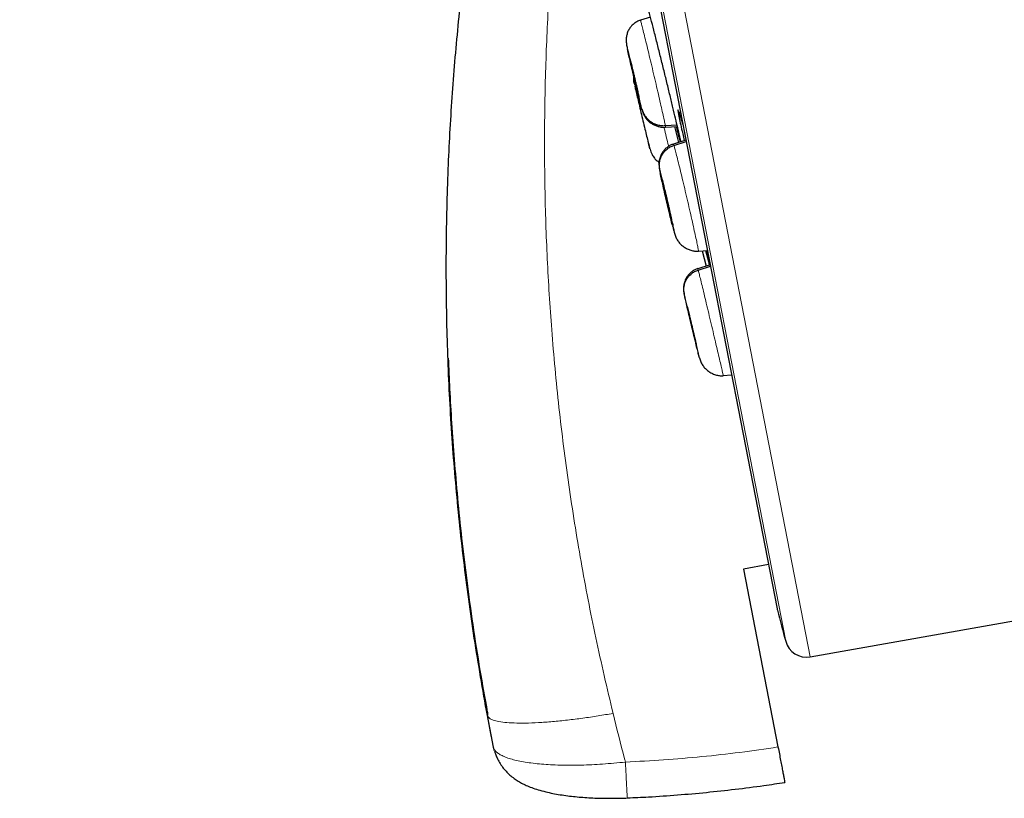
# Model space of a CAD drawing. Header units: millimetres. Extents: x 8 to 2314, y 12 to 2305.
# Tile 29 of 156: x 468 to 490, y 1761 to 1779. Entities that reach past the tile are written whole.
import ezdxf

# ---------------------------------------------------------------- set-up
doc = ezdxf.new("R2010")
doc.units = ezdxf.units.MM

msp = doc.modelspace()

# ---------------------------------------------------------------- linework, layer by layer
at = {"color": 252, "linetype": 'Continuous', "lineweight": 0}
for p, q in [((468.025, 1856.666), (485.957, 1764.411)), ((485.388, 1764.774), (467.632, 1856.116)), ((467.722, 1855.379), (485.195, 1765.491)), ((481.717, 1778.51), (481.704, 1778.57)), ((482.957, 1776.348), (482.953, 1776.367))]:
    msp.add_line(p, q, dxfattribs=at)
at = {"color": 7, "linetype": 'Continuous', "lineweight": 30}
for p, q in [((467.728, 1855.344), (485.187, 1765.525)), ((482.254, 1779.239), (482.022, 1779.164)), ((482.021, 1779.165), (482.022, 1779.162)), ((481.776, 1778.27), (481.773, 1778.283)), ((482.599, 1776.723), (482.868, 1776.742)), ((482.604, 1776.687), (482.877, 1776.706)), ((482.808, 1776.7), (482.901, 1776.33)), ((483.075, 1776.386), (482.785, 1776.292)), ((482.796, 1776.264), (483.081, 1776.356)), ((482.44, 1775.883), (482.464, 1775.869)), ((482.743, 1774.527), (482.739, 1774.538)), ((482.809, 1774.236), (482.817, 1774.21)), ((483.365, 1773.822), (483.365, 1773.816)), ((483.366, 1773.816), (483.572, 1773.831)), ((483.454, 1773.823), (483.546, 1773.467)), ((483.532, 1773.828), (483.618, 1773.49)), ((483.635, 1773.496), (483.352, 1773.404)), ((483.354, 1773.398), (483.353, 1773.404)), ((483.361, 1773.375), (483.643, 1773.466)), ((483.316, 1771.64), (483.313, 1771.651)), ((483.939, 1770.936), (483.94, 1770.929)), ((483.94, 1770.93), (484.133, 1770.944)), ((484.987, 1766.55), (484.408, 1766.442)), ((484.408, 1766.442), (485.209, 1762.321)), ((485.957, 1764.411), (491.253, 1765.345)), ((478.473, 1763.131), (478.472, 1763.054)), ((478.614, 1762.315), (478.472, 1763.054)), ((478.569, 1762.549), (478.472, 1763.054)), ((478.616, 1762.307), (478.614, 1762.315)), ((478.635, 1762.229), (478.616, 1762.307))]:
    msp.add_line(p, q, dxfattribs=at)
for centre, radius, start, end in [((485.677, 1765.621), 0.5, 191, 195.0295), ((1114.462, 1934.45), 651.556, 195.029522, 195.094856), ((485.87, 1764.904), 0.5, 195.0949, 280)]:
    msp.add_arc(centre, radius, start, end, dxfattribs=at)
at = {"color": 252, "linetype": 'Continuous', "lineweight": 0}
for points, knots in [([(478.216, 1858.832), (478.22, 1858.809), (478.229, 1858.765), (478.299, 1858.404), (478.411, 1857.829), (478.567, 1857.024), (478.767, 1855.996), (479.009, 1854.75), (479.293, 1853.293), (479.616, 1851.631), (479.977, 1849.773), (480.374, 1847.729), (480.806, 1845.508), (481.27, 1843.122), (481.763, 1840.582), (482.284, 1837.902), (482.83, 1835.095), (483.398, 1832.174), (483.985, 1829.155), (484.588, 1826.053), (485.204, 1822.883), (485.83, 1819.661), (486.463, 1816.403), (487.1, 1813.126), (487.738, 1809.845), (488.373, 1806.579), (489.002, 1803.342), (489.622, 1800.151), (490.231, 1797.022), (490.824, 1793.971), (491.399, 1791.013), (491.953, 1788.162), (492.483, 1785.434), (492.987, 1782.841), (493.462, 1780.398), (493.906, 1778.115), (494.316, 1776.005), (494.69, 1774.078), (495.028, 1772.343), (495.325, 1770.813), (495.585, 1769.477), (495.722, 1768.769), (495.791, 1768.415)], [0, 0, 0, 0, 0.025, 0.05, 0.075, 0.1, 0.125, 0.15, 0.175, 0.2, 0.225, 0.25, 0.275, 0.3, 0.325, 0.35, 0.375, 0.4, 0.425, 0.45, 0.475, 0.5, 0.525, 0.55, 0.575, 0.6, 0.625, 0.65, 0.675, 0.7, 0.725, 0.75, 0.775, 0.8, 0.825, 0.85, 0.875, 0.9, 0.925, 0.95, 0.975, 1, 1, 1, 1]), ([(497.248, 1769.305), (497.21, 1769.501), (497.133, 1769.895), (497.002, 1770.568), (496.86, 1771.299), (496.705, 1772.095), (496.54, 1772.947), (496.364, 1773.853), (496.178, 1774.811), (495.981, 1775.823), (495.772, 1776.897), (495.552, 1778.032), (495.32, 1779.227), (495.078, 1780.473), (494.826, 1781.768), (494.566, 1783.103), (494.3, 1784.474), (494.027, 1785.879), (493.746, 1787.323), (493.456, 1788.813), (493.158, 1790.349), (492.851, 1791.927), (492.538, 1793.538), (492.219, 1795.179), (491.896, 1796.838), (491.571, 1798.511), (491.244, 1800.195), (490.913, 1801.899), (490.576, 1803.63), (490.235, 1805.386), (489.889, 1807.164), (489.542, 1808.95), (489.194, 1810.742), (488.847, 1812.525), (488.503, 1814.297), (488.161, 1816.054), (487.821, 1817.804), (487.481, 1819.555), (487.141, 1821.303), (486.802, 1823.047), (486.466, 1824.772), (486.135, 1826.477), (485.81, 1828.15), (485.491, 1829.788), (485.18, 1831.39), (484.874, 1832.964), (484.572, 1834.517), (484.275, 1836.046), (483.983, 1837.548), (483.699, 1839.01), (483.423, 1840.432), (483.156, 1841.8), (482.901, 1843.115), (482.656, 1844.376), (482.42, 1845.589), (482.193, 1846.759), (481.974, 1847.884), (481.765, 1848.96), (481.567, 1849.98), (481.38, 1850.941), (481.206, 1851.836), (481.045, 1852.664), (480.896, 1853.427), (480.76, 1854.128), (480.636, 1854.769), (480.523, 1855.347), (480.423, 1855.86), (480.337, 1856.307), (480.263, 1856.685), (480.203, 1856.993), (480.157, 1857.231), (480.124, 1857.4), (480.104, 1857.506), (480.101, 1857.52), (480.1, 1857.526)], [0, 0, 0, 0, 0.013945, 0.02789, 0.041835, 0.055781, 0.069728, 0.083426, 0.097126, 0.110826, 0.124528, 0.138481, 0.152437, 0.166395, 0.180356, 0.194319, 0.208035, 0.221754, 0.235476, 0.249202, 0.263181, 0.277165, 0.291153, 0.305146, 0.319147, 0.332905, 0.346672, 0.360448, 0.374234, 0.388281, 0.402337, 0.416398, 0.430461, 0.444524, 0.458331, 0.472132, 0.485923, 0.499702, 0.513718, 0.527724, 0.541722, 0.555714, 0.569704, 0.583443, 0.597184, 0.610928, 0.624677, 0.638684, 0.652696, 0.666713, 0.680732, 0.694752, 0.708523, 0.722296, 0.73607, 0.749845, 0.763872, 0.777899, 0.791927, 0.805955, 0.819984, 0.833763, 0.847543, 0.861323, 0.875104, 0.88909, 0.903078, 0.917066, 0.931055, 0.945045, 0.958784, 0.972523, 0.986262, 1, 1, 1, 1]), ([(480.266, 1783.538), (480.2, 1782.988), (480.066, 1781.888), (479.928, 1780.234), (479.835, 1778.581), (479.793, 1776.93), (479.799, 1775.281), (479.853, 1773.635), (479.959, 1771.938), (480.123, 1770.191), (480.35, 1768.399), (480.636, 1766.619), (480.974, 1764.851), (481.248, 1763.683), (481.385, 1763.1)], [0, 0, 0, 0, 0.080764, 0.161424, 0.241857, 0.322079, 0.402159, 0.482163, 0.56214, 0.650034, 0.737766, 0.825345, 0.912777, 1, 1, 1, 1]), ([(482.022, 1779.162), (482.023, 1779.161), (482.025, 1779.159), (482.041, 1779.1), (482.067, 1778.997), (482.104, 1778.851), (482.148, 1778.67), (482.199, 1778.459), (482.254, 1778.229), (482.311, 1777.987), (482.368, 1777.743), (482.423, 1777.506), (482.474, 1777.285), (482.519, 1777.088), (482.556, 1776.924), (482.584, 1776.794), (482.594, 1776.746), (482.599, 1776.723)], [0, 0, 0, 0, 0.052784, 0.120484, 0.18816, 0.255827, 0.323437, 0.391011, 0.458675, 0.526338, 0.593913, 0.661523, 0.72919, 0.796866, 0.864566, 0.932236, 1, 1, 1, 1]), ([(481.704, 1778.57), (481.702, 1778.581), (481.698, 1778.604), (481.708, 1778.572), (481.728, 1778.493), (481.758, 1778.37), (481.797, 1778.211), (481.841, 1778.026), (481.888, 1777.829), (481.934, 1777.633), (481.976, 1777.45), (482.011, 1777.295), (482.038, 1777.174), (482.047, 1777.132), (482.051, 1777.111)], [0, 0, 0, 0, 0.083336, 0.16667, 0.250005, 0.333339, 0.416673, 0.500003, 0.583336, 0.666668, 0.750003, 0.833337, 0.916667, 1, 1, 1, 1]), ([(482.923, 1777.02), (482.922, 1777.023), (482.909, 1777.062), (482.897, 1777.09), (482.888, 1777.094), (482.892, 1777.055), (482.9, 1777.008), (482.903, 1776.995)], [0, 0, 0, 0, 0.029321, 0.312992, 0.596173, 0.879352, 1, 1, 1, 1]), ([(482.599, 1776.723), (482.603, 1776.704), (482.607, 1776.68), (482.605, 1776.687), (482.604, 1776.689)], [0, 0, 0, 0, 0.814125, 1, 1, 1, 1]), ([(482.573, 1776.667), (482.589, 1776.6), (482.623, 1776.456), (482.657, 1776.313), (482.673, 1776.248), (482.674, 1776.242)], [0, 0, 0, 0, 0.443828, 0.946635, 1, 1, 1, 1]), ([(482.785, 1776.292), (482.785, 1776.293), (482.784, 1776.301), (482.791, 1776.281), (482.796, 1776.264)], [0, 0, 0, 0, 0.130688, 1, 1, 1, 1]), ([(482.796, 1776.264), (482.803, 1776.241), (482.816, 1776.197), (482.848, 1776.072), (482.889, 1775.912), (482.937, 1775.719), (482.99, 1775.5), (483.046, 1775.265), (483.103, 1775.021), (483.159, 1774.778), (483.212, 1774.546), (483.26, 1774.332), (483.301, 1774.148), (483.333, 1773.997), (483.354, 1773.89), (483.365, 1773.83), (483.365, 1773.824), (483.365, 1773.822)], [0, 0, 0, 0, 0.06913, 0.138164, 0.207229, 0.276269, 0.345301, 0.414275, 0.483215, 0.552245, 0.621272, 0.690206, 0.759179, 0.828211, 0.897251, 0.966318, 1, 1, 1, 1]), ([(482.479, 1775.63), (482.475, 1775.652), (482.464, 1775.703), (482.461, 1775.731), (482.467, 1775.712), (482.47, 1775.703)], [0, 0, 0, 0, 0.259574, 0.629782, 1, 1, 1, 1]), ([(482.47, 1775.703), (482.476, 1775.683), (482.487, 1775.644), (482.517, 1775.527), (482.555, 1775.375), (482.599, 1775.194), (482.645, 1774.999), (482.691, 1774.801), (482.733, 1774.615), (482.769, 1774.453), (482.797, 1774.325), (482.813, 1774.243), (482.818, 1774.207), (482.812, 1774.226), (482.809, 1774.236)], [0, 0, 0, 0, 0.083333, 0.166663, 0.249999, 0.333335, 0.416669, 0.499998, 0.58333, 0.666662, 0.749996, 0.83333, 0.916664, 1, 1, 1, 1]), ([(482.809, 1774.236), (482.803, 1774.255), (482.792, 1774.293), (482.771, 1774.376), (482.761, 1774.418)], [0, 0, 0, 0, 0.500007, 1, 1, 1, 1]), ([(483.353, 1773.404), (483.352, 1773.405), (483.351, 1773.413), (483.356, 1773.393), (483.361, 1773.375)], [0, 0, 0, 0, 0.124969, 1, 1, 1, 1]), ([(483.361, 1773.375), (483.366, 1773.353), (483.377, 1773.308), (483.408, 1773.182), (483.447, 1773.022), (483.494, 1772.829), (483.546, 1772.61), (483.602, 1772.374), (483.66, 1772.13), (483.717, 1771.888), (483.772, 1771.656), (483.822, 1771.443), (483.865, 1771.259), (483.9, 1771.109), (483.925, 1771.003), (483.938, 1770.943), (483.939, 1770.938), (483.939, 1770.936)], [0, 0, 0, 0, 0.069144, 0.138192, 0.207271, 0.276325, 0.345371, 0.414359, 0.483311, 0.552354, 0.621395, 0.690345, 0.759331, 0.828377, 0.897432, 0.966511, 1, 1, 1, 1]), ([(483.039, 1772.802), (483.036, 1772.817), (483.03, 1772.846), (483.035, 1772.825), (483.038, 1772.815)], [0, 0, 0, 0, 0.488187, 1, 1, 1, 1]), ([(483.038, 1772.815), (483.043, 1772.795), (483.052, 1772.756), (483.081, 1772.638), (483.118, 1772.486), (483.161, 1772.305), (483.208, 1772.109), (483.254, 1771.912), (483.298, 1771.726), (483.336, 1771.564), (483.366, 1771.438), (483.384, 1771.356), (483.392, 1771.32), (483.387, 1771.34), (483.385, 1771.35)], [0, 0, 0, 0, 0.083335, 0.166669, 0.250003, 0.333337, 0.416668, 0.499999, 0.583332, 0.66666, 0.749995, 0.83333, 0.916665, 1, 1, 1, 1]), ([(481.385, 1763.1), (481.27, 1763.08), (481.034, 1763.039), (480.68, 1762.987), (480.325, 1762.942), (479.978, 1762.907), (479.651, 1762.883), (479.351, 1762.873), (479.088, 1762.875), (478.869, 1762.889), (478.697, 1762.916), (478.574, 1762.953), (478.496, 1762.999), (478.48, 1763.036), (478.472, 1763.054)], [0, 0, 0, 0, 0.077108, 0.157408, 0.240457, 0.325694, 0.412456, 0.5, 0.587545, 0.674306, 0.759544, 0.842593, 0.922892, 1, 1, 1, 1]), ([(481.385, 1763.1), (481.473, 1762.747), (481.567, 1762.371), (481.667, 1761.996), (481.673, 1761.972)], [0, 0, 0, 0, 0.937379, 1, 1, 1, 1]), ([(478.614, 1762.315), (478.614, 1762.315), (478.617, 1762.298), (478.63, 1762.264), (478.669, 1762.214), (478.728, 1762.166), (478.811, 1762.119), (478.915, 1762.075), (479.04, 1762.035), (479.184, 1762), (479.347, 1761.97), (479.529, 1761.944), (479.726, 1761.924), (479.937, 1761.909), (480.159, 1761.9), (480.395, 1761.897), (480.64, 1761.9), (480.891, 1761.909), (481.145, 1761.924), (481.407, 1761.945), (481.584, 1761.962), (481.673, 1761.972), (481.673, 1761.972)], [0, 0, 0, 0, 0.000013, 0.050112, 0.100521, 0.154977, 0.20983, 0.265928, 0.322454, 0.377839, 0.433631, 0.490703, 0.548214, 0.603726, 0.659637, 0.716809, 0.774415, 0.829786, 0.885549, 0.942553, 0.999987, 1, 1, 1, 1]), ([(481.673, 1761.972), (481.969, 1761.987), (482.559, 1762.017), (483.444, 1762.094), (484.328, 1762.191), (484.915, 1762.278), (485.209, 1762.321)], [0, 0, 0, 0, 0.249503, 0.499204, 0.749502, 1, 1, 1, 1]), ([(481.719, 1761.141), (481.719, 1761.141), (481.718, 1761.135), (481.716, 1761.159), (481.711, 1761.217), (481.705, 1761.315), (481.698, 1761.444), (481.69, 1761.601), (481.682, 1761.779), (481.676, 1761.908), (481.673, 1761.972)], [0, 0, 0, 0, 0.010656, 0.151991, 0.293326, 0.434661, 0.575995, 0.71733, 0.858665, 1, 1, 1, 1])]:
    msp.add_open_spline(points, degree=3, knots=knots, dxfattribs=at)
at = {"color": 7, "linetype": 'Continuous', "lineweight": 30}
for points, knots in [([(478.472, 1763.054), (478.368, 1763.65), (478.158, 1764.843), (477.917, 1766.645), (477.728, 1768.452), (477.599, 1770.266), (477.527, 1772.082), (477.513, 1773.899), (477.556, 1775.664), (477.649, 1777.376), (477.789, 1779.035), (477.976, 1780.691), (478.212, 1782.342), (478.493, 1783.987), (478.721, 1785.076), (478.834, 1785.62)], [0, 0, 0, 0, 0.080062, 0.160166, 0.240259, 0.32034, 0.40043, 0.480459, 0.560377, 0.633581, 0.706792, 0.780071, 0.853439, 0.926789, 1, 1, 1, 1]), ([(482.915, 1776.54), (482.905, 1776.584), (482.882, 1776.686), (482.835, 1776.887), (482.775, 1777.139), (482.707, 1777.419), (482.635, 1777.718), (482.559, 1778.028), (482.481, 1778.341), (482.405, 1778.646), (482.331, 1778.937), (482.263, 1779.203), (482.202, 1779.439), (482.15, 1779.637), (482.109, 1779.789), (482.08, 1779.891), (482.071, 1779.917), (482.067, 1779.928)], [0, 0, 0, 0, 0.050961, 0.119804, 0.188648, 0.25756, 0.326473, 0.395476, 0.464479, 0.533555, 0.602631, 0.671731, 0.740831, 0.809893, 0.878956, 0.947938, 1, 1, 1, 1]), ([(482.021, 1779.167), (481.993, 1779.156), (481.938, 1779.135), (481.864, 1779.084), (481.799, 1779.022), (481.749, 1778.949), (481.713, 1778.867), (481.692, 1778.778), (481.686, 1778.684), (481.696, 1778.619), (481.701, 1778.586)], [0, 0, 0, 0, 0.117007, 0.232938, 0.349518, 0.470868, 0.59872, 0.731347, 0.865937, 1, 1, 1, 1]), ([(481.7, 1778.588), (481.703, 1778.575), (481.706, 1778.559), (481.713, 1778.53), (481.714, 1778.524)], [0, 0, 0, 0, 0.789612, 1, 1, 1, 1]), ([(482.051, 1777.111), (482.053, 1777.1), (482.057, 1777.078), (482.048, 1777.11), (482.028, 1777.188), (481.997, 1777.312), (481.959, 1777.471), (481.915, 1777.656), (481.868, 1777.853), (481.822, 1778.049), (481.78, 1778.232), (481.745, 1778.384), (481.724, 1778.479), (481.718, 1778.506), (481.717, 1778.51)], [0, 0, 0, 0, 0.089568, 0.179136, 0.268704, 0.35827, 0.447834, 0.537398, 0.626959, 0.716525, 0.806091, 0.895657, 0.985223, 1, 1, 1, 1]), ([(481.774, 1778.28), (481.775, 1778.279), (481.776, 1778.278), (481.781, 1778.257), (481.79, 1778.22), (481.803, 1778.169), (481.819, 1778.105), (481.837, 1778.031), (481.856, 1777.949), (481.877, 1777.863), (481.897, 1777.776), (481.917, 1777.692), (481.935, 1777.614), (481.951, 1777.544), (481.964, 1777.484), (481.974, 1777.437), (481.978, 1777.42), (481.98, 1777.411)], [0, 0, 0, 0, 0.0322866, 0.1015865, 0.1709737, 0.2401793, 0.3090825, 0.377949, 0.4469628, 0.5159768, 0.5848436, 0.6537472, 0.7229531, 0.7923408, 0.861641, 0.9307423, 1, 1, 1, 1]), ([(481.98, 1777.404), (481.978, 1777.411), (481.975, 1777.423), (481.965, 1777.462), (481.952, 1777.513), (481.937, 1777.576), (481.919, 1777.651), (481.899, 1777.733), (481.879, 1777.818), (481.858, 1777.905), (481.839, 1777.989), (481.821, 1778.067), (481.805, 1778.138), (481.791, 1778.197), (481.781, 1778.244), (481.777, 1778.262), (481.776, 1778.27)], [0, 0, 0, 0, 0.071612, 0.143315, 0.21483, 0.286032, 0.357196, 0.428512, 0.499829, 0.570994, 0.642196, 0.713711, 0.785413, 0.857025, 0.928432, 1, 1, 1, 1]), ([(481.876, 1777.708), (481.872, 1777.731), (481.864, 1777.776), (481.868, 1777.821), (481.87, 1777.844)], [0, 0, 0, 0, 0.497581, 1, 1, 1, 1]), ([(481.874, 1777.708), (481.876, 1777.702), (481.877, 1777.694), (481.882, 1777.672), (481.883, 1777.667)], [0, 0, 0, 0, 0.789962, 1, 1, 1, 1]), ([(481.887, 1777.652), (481.887, 1777.651), (481.89, 1777.637), (481.907, 1777.563), (481.937, 1777.435), (481.976, 1777.268), (482.021, 1777.08), (482.068, 1776.882), (482.114, 1776.688), (482.156, 1776.51), (482.191, 1776.361), (482.218, 1776.253), (482.234, 1776.187), (482.234, 1776.186), (482.234, 1776.186)], [0, 0, 0, 0, 0.013847, 0.103497, 0.193148, 0.282799, 0.372449, 0.462094, 0.551744, 0.641392, 0.731043, 0.820695, 0.910347, 1, 1, 1, 1]), ([(481.98, 1777.411), (481.981, 1777.405), (481.983, 1777.396), (481.981, 1777.4), (481.981, 1777.402)], [0, 0, 0, 0, 0.651053, 1, 1, 1, 1]), ([(482.051, 1777.111), (482.06, 1777.083), (482.077, 1777.026), (482.122, 1776.948), (482.18, 1776.877), (482.25, 1776.818), (482.329, 1776.771), (482.416, 1776.739), (482.507, 1776.72), (482.568, 1776.722), (482.599, 1776.723)], [0, 0, 0, 0, 0.123754, 0.248381, 0.373741, 0.499399, 0.625028, 0.750536, 0.875627, 1, 1, 1, 1]), ([(482.051, 1777.11), (482.057, 1777.089), (482.074, 1777.031), (482.11, 1776.95), (482.163, 1776.871), (482.225, 1776.81), (482.296, 1776.761), (482.374, 1776.723), (482.453, 1776.697), (482.53, 1776.682), (482.58, 1776.683), (482.605, 1776.684)], [0, 0, 0, 0, 0.101626, 0.277972, 0.427957, 0.549361, 0.646756, 0.732023, 0.816806, 0.906446, 1, 1, 1, 1]), ([(482.903, 1776.995), (482.904, 1776.989), (482.908, 1776.964), (482.923, 1776.886), (482.953, 1776.745), (482.993, 1776.567), (483.024, 1776.429), (483.037, 1776.374)], [0, 0, 0, 0, 0.056393, 0.234806, 0.520781, 0.806757, 1, 1, 1, 1]), ([(482.914, 1777.041), (482.914, 1777.041), (482.914, 1777.041), (482.919, 1777.029), (482.924, 1777.014), (482.927, 1777.006)], [0, 0, 0, 0, 0.21058, 0.564489, 1, 1, 1, 1]), ([(483.004, 1776.753), (483.002, 1776.76), (482.982, 1776.833), (482.952, 1776.93), (482.932, 1776.991), (482.923, 1777.02)], [0, 0, 0, 0, 0.0552494, 0.5536552, 1, 1, 1, 1]), ([(482.845, 1776.704), (482.851, 1776.684), (482.875, 1776.591), (482.907, 1776.472), (482.934, 1776.372), (482.942, 1776.346), (482.943, 1776.343)], [0, 0, 0, 0, 0.120263, 0.54045, 0.960634, 1, 1, 1, 1]), ([(482.953, 1776.367), (482.953, 1776.367), (482.949, 1776.385), (482.937, 1776.443), (482.922, 1776.508), (482.915, 1776.54)], [0, 0, 0, 0, 0.0016647, 0.5008322, 1, 1, 1, 1]), ([(482.192, 1776.361), (482.195, 1776.348), (482.212, 1776.278), (482.241, 1776.176), (482.285, 1776.059), (482.338, 1775.974), (482.385, 1775.921), (482.428, 1775.892), (482.441, 1775.884)], [0, 0, 0, 0, 0.059057, 0.325102, 0.564967, 0.771094, 0.933557, 1, 1, 1, 1]), ([(482.784, 1776.296), (482.76, 1776.287), (482.712, 1776.269), (482.643, 1776.226), (482.578, 1776.168), (482.523, 1776.097), (482.487, 1776.025), (482.467, 1775.963), (482.457, 1775.917), (482.451, 1775.873), (482.449, 1775.831), (482.451, 1775.792), (482.456, 1775.747), (482.464, 1775.702), (482.472, 1775.663), (482.476, 1775.644)], [0, 0, 0, 0, 0.077635, 0.156934, 0.241418, 0.335701, 0.434138, 0.482065, 0.529315, 0.577906, 0.631148, 0.692894, 0.766893, 0.890687, 1, 1, 1, 1]), ([(482.951, 1776.375), (482.953, 1776.365), (482.955, 1776.355), (482.957, 1776.348), (482.957, 1776.348)], [0, 0, 0, 0, 0.9193983, 1, 1, 1, 1]), ([(482.47, 1775.703), (482.465, 1775.732), (482.455, 1775.79), (482.462, 1775.879), (482.483, 1775.965), (482.52, 1776.046), (482.571, 1776.119), (482.636, 1776.181), (482.711, 1776.231), (482.768, 1776.253), (482.796, 1776.264)], [0, 0, 0, 0, 0.125674, 0.25095, 0.37593, 0.500534, 0.624912, 0.749534, 0.874557, 1, 1, 1, 1]), ([(482.761, 1774.418), (482.749, 1774.466), (482.725, 1774.563), (482.681, 1774.745), (482.634, 1774.94), (482.588, 1775.138), (482.546, 1775.325), (482.51, 1775.484), (482.487, 1775.589), (482.481, 1775.623), (482.479, 1775.63)], [0, 0, 0, 0, 0.137012, 0.274024, 0.411034, 0.548036, 0.685041, 0.822047, 0.959056, 1, 1, 1, 1]), ([(482.536, 1775.408), (482.536, 1775.41), (482.535, 1775.415), (482.538, 1775.407), (482.54, 1775.401)], [0, 0, 0, 0, 0.331471, 1, 1, 1, 1]), ([(482.739, 1774.538), (482.737, 1774.546), (482.732, 1774.562), (482.72, 1774.607), (482.706, 1774.665), (482.689, 1774.734), (482.67, 1774.812), (482.65, 1774.895), (482.63, 1774.982), (482.61, 1775.068), (482.591, 1775.15), (482.574, 1775.226), (482.559, 1775.291), (482.548, 1775.344), (482.54, 1775.384), (482.538, 1775.398), (482.536, 1775.405)], [0, 0, 0, 0, 0.071572, 0.142984, 0.2146, 0.286304, 0.357819, 0.429022, 0.50019, 0.571508, 0.64282, 0.713975, 0.785168, 0.856678, 0.928382, 1, 1, 1, 1]), ([(482.54, 1775.401), (482.542, 1775.393), (482.547, 1775.377), (482.559, 1775.332), (482.573, 1775.274), (482.59, 1775.205), (482.609, 1775.127), (482.629, 1775.044), (482.649, 1774.957), (482.669, 1774.871), (482.688, 1774.789), (482.705, 1774.713), (482.719, 1774.648), (482.731, 1774.595), (482.739, 1774.556), (482.743, 1774.534), (482.743, 1774.531), (482.743, 1774.531)], [0, 0, 0, 0, 0.069053, 0.137953, 0.207049, 0.276229, 0.345227, 0.413925, 0.482589, 0.551398, 0.620202, 0.688854, 0.757542, 0.826536, 0.895717, 0.964815, 1, 1, 1, 1]), ([(482.766, 1774.398), (482.772, 1774.372), (482.787, 1774.314), (482.805, 1774.247), (482.813, 1774.219), (482.817, 1774.205)], [0, 0, 0, 0, 0.3007367, 0.6482241, 1, 1, 1, 1]), ([(482.815, 1774.21), (482.827, 1774.178), (482.849, 1774.116), (482.897, 1774.037), (482.955, 1773.97), (483.025, 1773.911), (483.104, 1773.865), (483.189, 1773.831), (483.277, 1773.811), (483.336, 1773.812), (483.366, 1773.812)], [0, 0, 0, 0, 0.1420485, 0.2830847, 0.4161048, 0.5381697, 0.6539704, 0.7681864, 0.8833597, 1, 1, 1, 1]), ([(483.536, 1773.828), (483.549, 1773.775), (483.574, 1773.676), (483.606, 1773.549), (483.62, 1773.491)], [0, 0, 0, 0, 0.544277, 1, 1, 1, 1]), ([(483.643, 1773.466), (483.622, 1773.547), (483.586, 1773.683), (483.559, 1773.787), (483.548, 1773.829)], [0, 0, 0, 0, 0.597582, 1, 1, 1, 1]), ([(483.352, 1773.408), (483.328, 1773.399), (483.279, 1773.381), (483.21, 1773.337), (483.144, 1773.278), (483.088, 1773.205), (483.053, 1773.131), (483.034, 1773.067), (483.024, 1773.02), (483.019, 1772.974), (483.019, 1772.932), (483.022, 1772.894), (483.028, 1772.855), (483.033, 1772.832), (483.036, 1772.818)], [0, 0, 0, 0, 0.089813, 0.182174, 0.281817, 0.394207, 0.511509, 0.568416, 0.624138, 0.680747, 0.741816, 0.81167, 0.894624, 1, 1, 1, 1]), ([(483.038, 1772.815), (483.033, 1772.844), (483.022, 1772.902), (483.028, 1772.991), (483.049, 1773.077), (483.085, 1773.158), (483.136, 1773.23), (483.201, 1773.292), (483.276, 1773.343), (483.332, 1773.364), (483.361, 1773.375)], [0, 0, 0, 0, 0.1260492, 0.251433, 0.3763351, 0.5007585, 0.6249283, 0.7493863, 0.8743725, 1, 1, 1, 1]), ([(483.385, 1771.35), (483.38, 1771.369), (483.37, 1771.409), (483.341, 1771.527), (483.305, 1771.679), (483.262, 1771.86), (483.215, 1772.055), (483.168, 1772.253), (483.124, 1772.438), (483.086, 1772.601), (483.058, 1772.723), (483.042, 1772.791), (483.04, 1772.802), (483.039, 1772.802)], [0, 0, 0, 0, 0.09954, 0.199078, 0.298621, 0.398167, 0.497703, 0.597245, 0.696784, 0.796323, 0.895866, 0.995408, 1, 1, 1, 1]), ([(483.107, 1772.521), (483.107, 1772.523), (483.105, 1772.528), (483.108, 1772.519), (483.109, 1772.514)], [0, 0, 0, 0, 0.330145, 1, 1, 1, 1]), ([(483.313, 1771.651), (483.311, 1771.659), (483.307, 1771.675), (483.296, 1771.721), (483.282, 1771.779), (483.266, 1771.848), (483.247, 1771.926), (483.227, 1772.009), (483.207, 1772.096), (483.186, 1772.182), (483.167, 1772.264), (483.149, 1772.339), (483.134, 1772.404), (483.121, 1772.457), (483.112, 1772.497), (483.109, 1772.51), (483.108, 1772.517)], [0, 0, 0, 0, 0.0715698, 0.1429779, 0.2145907, 0.2862936, 0.3578092, 0.4290138, 0.5001813, 0.5714991, 0.6428133, 0.7139729, 0.7851709, 0.8566838, 0.9283866, 1, 1, 1, 1]), ([(483.109, 1772.514), (483.111, 1772.506), (483.115, 1772.489), (483.126, 1772.444), (483.14, 1772.386), (483.157, 1772.317), (483.175, 1772.239), (483.195, 1772.155), (483.216, 1772.069), (483.236, 1771.983), (483.256, 1771.901), (483.274, 1771.825), (483.289, 1771.76), (483.301, 1771.708), (483.31, 1771.669), (483.315, 1771.647), (483.315, 1771.644), (483.315, 1771.644)], [0, 0, 0, 0, 0.069065, 0.137974, 0.207081, 0.276274, 0.345287, 0.413999, 0.482677, 0.551499, 0.620318, 0.688988, 0.757694, 0.826705, 0.895899, 0.965006, 1, 1, 1, 1]), ([(477.567, 1771.336), (477.576, 1771.097), (477.597, 1770.595), (477.642, 1769.811), (477.702, 1768.968), (477.779, 1768.076), (477.875, 1767.141), (477.992, 1766.163), (478.133, 1765.143), (478.291, 1764.127), (478.413, 1763.453), (478.471, 1763.131)], [0, 0, 0, 0, 0.086672, 0.182313, 0.285246, 0.393573, 0.507343, 0.626542, 0.751149, 0.881137, 1, 1, 1, 1]), ([(483.386, 1771.344), (483.396, 1771.311), (483.416, 1771.246), (483.463, 1771.164), (483.52, 1771.093), (483.591, 1771.032), (483.672, 1770.982), (483.759, 1770.946), (483.85, 1770.925), (483.91, 1770.926), (483.941, 1770.926)], [0, 0, 0, 0, 0.1410698, 0.2814571, 0.4143328, 0.5360464, 0.6514322, 0.7658279, 0.881952, 1, 1, 1, 1]), ([(478.637, 1762.23), (478.644, 1762.208), (478.66, 1762.156), (478.697, 1762.065), (478.751, 1761.961), (478.821, 1761.856), (478.903, 1761.757), (478.993, 1761.669), (479.077, 1761.602), (479.141, 1761.558), (479.208, 1761.516), (479.294, 1761.468), (479.408, 1761.415), (479.54, 1761.364), (479.694, 1761.315), (479.859, 1761.273), (480.03, 1761.237), (480.2, 1761.208), (480.376, 1761.184), (480.553, 1761.165), (480.733, 1761.15), (480.918, 1761.14), (481.106, 1761.133), (481.288, 1761.131), (481.465, 1761.132), (481.607, 1761.136), (481.692, 1761.139), (481.719, 1761.14)], [0, 0, 0, 0, 0.022209, 0.052663, 0.08709, 0.123326, 0.15948, 0.194988, 0.230064, 0.248684, 0.266371, 0.303694, 0.343688, 0.390204, 0.444763, 0.504009, 0.554337, 0.607007, 0.657197, 0.705483, 0.753284, 0.801444, 0.849058, 0.896076, 0.937623, 0.980208, 1, 1, 1, 1]), ([(485.209, 1762.321), (485.22, 1762.267), (485.241, 1762.159), (485.27, 1762.007), (485.297, 1761.869), (485.32, 1761.747), (485.34, 1761.648), (485.355, 1761.57), (485.364, 1761.522), (485.369, 1761.497), (485.368, 1761.503), (485.368, 1761.505)], [0, 0, 0, 0, 0.119966, 0.239932, 0.359902, 0.479872, 0.59977, 0.719669, 0.839544, 0.95942, 1, 1, 1, 1]), ([(481.719, 1761.141), (481.882, 1761.149), (482.269, 1761.165), (482.88, 1761.208), (483.549, 1761.267), (484.217, 1761.34), (484.823, 1761.417), (485.206, 1761.476), (485.368, 1761.501)], [0, 0, 0, 0, 0.13377, 0.316832, 0.49991, 0.683006, 0.866119, 1, 1, 1, 1])]:
    msp.add_open_spline(points, degree=3, knots=knots, dxfattribs=at)

doc.saveas('drawing.dxf')
